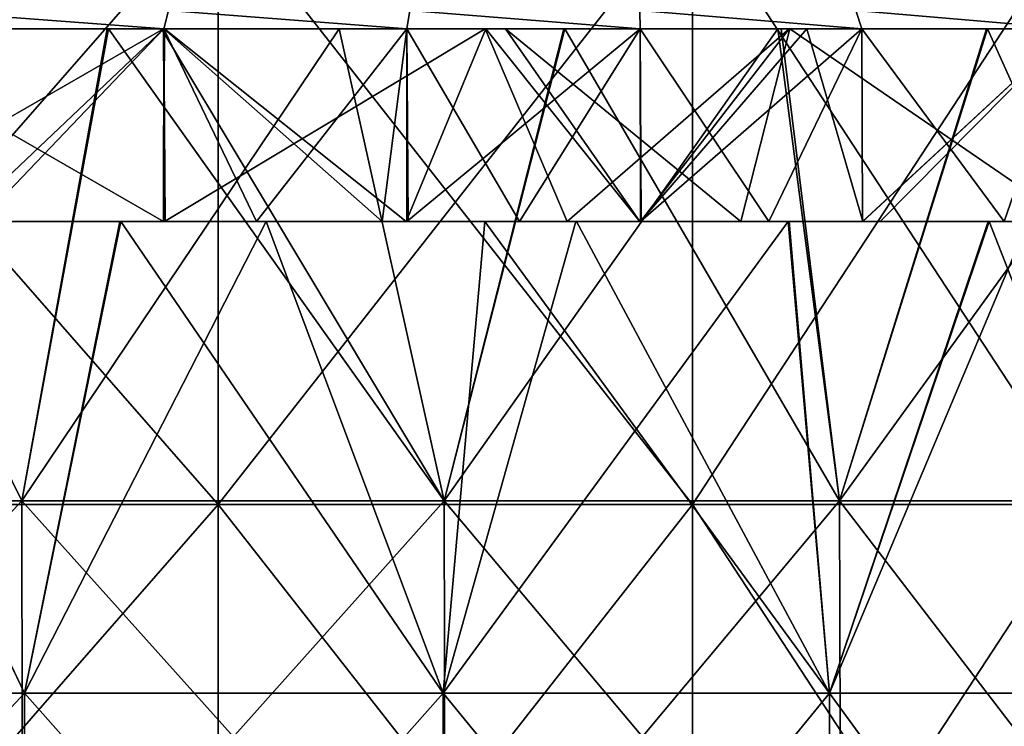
# Model space of a CAD drawing. Extents: x -65 to 803, y -691 to 80.
# Tile 148 of 256: x 14 to 29, y 52 to 63. Entities that reach past the tile are written whole.
import ezdxf

# ---------------------------------------------------------------- set-up
doc = ezdxf.new("R2010")
doc.units = 0
doc.header["$LTSCALE"] = 101.851852
for name, color, linetype in [('403', 7, 'CONTINUOUS'), ('404', 7, 'CONTINUOUS'), ('406', 7, 'CONTINUOUS'), ('407', 7, 'CONTINUOUS'), ('594', 7, 'CONTINUOUS'), ('598', 7, 'CONTINUOUS'), ('608', 7, 'CONTINUOUS'), ('609', 7, 'CONTINUOUS'), ('610', 7, 'CONTINUOUS'), ('611', 7, 'CONTINUOUS'), ('612', 7, 'CONTINUOUS')]:
    doc.layers.add(name, color=color, linetype=linetype)

msp = doc.modelspace()

# ---------------------------------------------------------------- linework, layer by layer
at = {"layer": '403', "color": 7, "linetype": 'CONTINUOUS'}
for points in [[(10.379, 60, 43.787), (10.856, 60, 45.729), (15.391, 60, 42.286), (10.379, 60, 43.787)], [(15.408, 60, -42.28), (10.836, 60, -45.734), (10.398, 60, -43.782), (15.408, 60, -42.28)], [(16.071, 60, -44.167), (10.836, 60, -45.734), (15.408, 60, -42.28), (16.071, 60, -44.167)], [(10.856, 60, 45.729), (16.088, 60, 44.161), (15.391, 60, 42.286), (10.856, 60, 45.729)], [(16.088, 60, 44.161), (17.67, 60, 41.386), (15.391, 60, 42.286), (16.088, 60, 44.161)], [(21.082, 60, -39.756), (16.071, 60, -44.167), (15.408, 60, -42.28), (21.082, 60, -39.756)], [(19.852, 60, -42.602), (16.071, 60, -44.167), (21.082, 60, -39.756), (19.852, 60, -42.602)], [(22.365, 60, 41.337), (17.67, 60, 41.386), (16.088, 60, 44.161), (22.365, 60, 41.337)], [(17.67, 60, 41.386), (22.365, 60, 41.337), (22.496, 60, 38.973), (17.67, 60, 41.386)], [(23.494, 60, -40.707), (19.852, 60, -42.602), (21.082, 60, -39.756), (23.494, 60, -40.707)], [(25.068, 60, -39.757), (23.494, 60, -40.707), (21.082, 60, -39.756), (25.068, 60, -39.757)], [(25.068, 60, -39.757), (21.082, 60, -39.756), (22.51, 60, -38.965), (25.068, 60, -39.757)], [(22.365, 60, 41.337), (23.508, 60, 40.699), (22.496, 60, 38.973), (22.365, 60, 41.337)], [(22.496, 60, 38.973), (23.508, 60, 40.699), (25.81, 60, 36.862), (22.496, 60, 38.973)], [(25.823, 60, -36.853), (25.068, 60, -39.757), (22.51, 60, -38.965), (25.823, 60, -36.853)], [(23.508, 60, 40.699), (26.97, 60, 38.492), (25.81, 60, 36.862), (23.508, 60, 40.699)], [(30.213, 60, -36.002), (25.068, 60, -39.757), (28.939, 60, -34.46), (30.213, 60, -36.002)], [(28.939, 60, -34.46), (25.068, 60, -39.757), (25.823, 60, -36.853), (28.939, 60, -34.46)], [(25.81, 60, 36.862), (26.97, 60, 38.492), (28.927, 60, 34.47), (25.81, 60, 36.862)], [(26.97, 60, 38.492), (30.225, 60, 35.992), (28.927, 60, 34.47), (26.97, 60, 38.492)], [(30.225, 60, 35.992), (29.548, 60, 33.94), (28.927, 60, 34.47), (30.225, 60, 35.992)], [(31.221, 60, -32.408), (30.213, 60, -36.002), (28.939, 60, -34.46), (31.221, 60, -32.408)]]:
    msp.add_3dface(points, dxfattribs=at)
at = {"layer": '404', "color": 7, "linetype": 'CONTINUOUS'}
for points in [[(10.836, 60, -45.734), (16.071, 60, -44.167), (10.856, 63, -45.729), (10.836, 60, -45.734)], [(16.071, 63, 44.167), (10.856, 60, 45.729), (10.836, 63, 45.734), (16.071, 63, 44.167)], [(10.856, 63, -45.729), (16.071, 60, -44.167), (16.088, 63, -44.161), (10.856, 63, -45.729)], [(16.088, 60, 44.161), (10.856, 60, 45.729), (16.071, 63, 44.167), (16.088, 60, 44.161)], [(16.071, 60, -44.167), (19.852, 60, -42.602), (16.088, 63, -44.161), (16.071, 60, -44.167)], [(21.083, 63, 42.006), (16.088, 60, 44.161), (16.071, 63, 44.167), (21.083, 63, 42.006)], [(16.088, 63, -44.161), (19.852, 60, -42.602), (21.097, 63, -41.999), (16.088, 63, -44.161)], [(22.365, 60, 41.337), (16.088, 60, 44.161), (21.083, 63, 42.006), (22.365, 60, 41.337)], [(19.852, 60, -42.602), (23.494, 60, -40.707), (21.097, 63, -41.999), (19.852, 60, -42.602)], [(25.823, 63, 39.271), (22.365, 60, 41.337), (21.083, 63, 42.006), (25.823, 63, 39.271)], [(21.097, 63, -41.999), (23.494, 60, -40.707), (21.402, 63, -41.844), (21.097, 63, -41.999)], [(23.494, 60, -40.707), (25.068, 60, -39.757), (21.402, 63, -41.844), (23.494, 60, -40.707)], [(21.402, 63, -41.844), (25.068, 60, -39.757), (25.836, 63, -39.262), (21.402, 63, -41.844)], [(23.508, 60, 40.699), (22.365, 60, 41.337), (25.823, 63, 39.271), (23.508, 60, 40.699)], [(26.97, 60, 38.492), (23.508, 60, 40.699), (26.096, 63, 39.089), (26.97, 60, 38.492)], [(26.096, 63, 39.089), (23.508, 60, 40.699), (25.823, 63, 39.271), (26.096, 63, 39.089)], [(25.068, 60, -39.757), (30.213, 60, -36.002), (25.836, 63, -39.262), (25.068, 60, -39.757)], [(25.836, 63, -39.262), (30.213, 60, -36.002), (30.225, 63, -35.992), (25.836, 63, -39.262)], [(30.213, 63, 36.002), (26.97, 60, 38.492), (26.096, 63, 39.089), (30.213, 63, 36.002)], [(30.225, 60, 35.992), (26.97, 60, 38.492), (30.213, 63, 36.002), (30.225, 60, 35.992)]]:
    msp.add_3dface(points, dxfattribs=at)
at = {"layer": '406', "color": 7, "linetype": 'CONTINUOUS'}
for points in [[(10.222, 63, -48.101), (10.856, 63, -45.729), (15.194, 63, -46.769), (10.222, 63, -48.101)], [(15.212, 63, 46.763), (11.452, 63, 46.43), (10.242, 63, 48.097), (15.212, 63, 46.763)], [(16.071, 63, 44.167), (10.836, 63, 45.734), (16.038, 63, 46.486), (16.071, 63, 44.167)], [(16.038, 63, 46.486), (10.836, 63, 45.734), (11.452, 63, 46.43), (16.038, 63, 46.486)], [(10.856, 63, -45.729), (16.088, 63, -44.161), (15.194, 63, -46.769), (10.856, 63, -45.729)], [(16.038, 63, 46.486), (11.452, 63, 46.43), (15.212, 63, 46.763), (16.038, 63, 46.486)], [(15.194, 63, -46.769), (16.088, 63, -44.161), (18.809, 63, -45.436), (15.194, 63, -46.769)], [(22.327, 63, 43.814), (16.071, 63, 44.167), (16.038, 63, 46.486), (22.327, 63, 43.814)], [(21.083, 63, 42.006), (16.071, 63, 44.167), (22.327, 63, 43.814), (21.083, 63, 42.006)], [(16.088, 63, -44.161), (21.097, 63, -41.999), (18.809, 63, -45.436), (16.088, 63, -44.161)], [(21.097, 63, -41.999), (21.402, 63, -41.844), (18.809, 63, -45.436), (21.097, 63, -41.999)], [(18.809, 63, -45.436), (21.402, 63, -41.844), (22.312, 63, -43.822), (18.809, 63, -45.436)], [(25.823, 63, 39.271), (21.083, 63, 42.006), (25.7, 63, 41.925), (25.823, 63, 39.271)], [(25.7, 63, 41.925), (21.083, 63, 42.006), (22.327, 63, 43.814), (25.7, 63, 41.925)], [(21.402, 63, -41.844), (25.836, 63, -39.262), (25.647, 63, -41.958), (21.402, 63, -41.844)], [(22.312, 63, -43.822), (21.402, 63, -41.844), (25.647, 63, -41.958), (22.312, 63, -43.822)], [(25.647, 63, -41.958), (25.836, 63, -39.262), (28.901, 63, -39.786), (25.647, 63, -41.958)], [(28.915, 63, 39.776), (25.823, 63, 39.271), (25.7, 63, 41.925), (28.915, 63, 39.776)], [(26.096, 63, 39.089), (25.823, 63, 39.271), (28.915, 63, 39.776), (26.096, 63, 39.089)], [(25.836, 63, -39.262), (30.225, 63, -35.992), (28.901, 63, -39.786), (25.836, 63, -39.262)], [(30.213, 63, 36.002), (26.096, 63, 39.089), (29.782, 63, 39.131), (30.213, 63, 36.002)], [(29.782, 63, 39.131), (26.096, 63, 39.089), (28.915, 63, 39.776), (29.782, 63, 39.131)], [(30.225, 63, -35.992), (31.89, 63, -34.526), (28.901, 63, -39.786), (30.225, 63, -35.992)], [(28.901, 63, -39.786), (31.89, 63, -34.526), (31.937, 63, -37.393), (28.901, 63, -39.786)]]:
    msp.add_3dface(points, dxfattribs=at)
at = {"layer": '407', "color": 7, "linetype": 'CONTINUOUS'}
for points in [[(7.004, 55.653, -48.713), (10.222, 63, -48.101), (13.865, 55.653, -47.22), (7.004, 55.653, -48.713)], [(13.865, 55.653, 47.22), (10.242, 63, 48.097), (7.004, 55.653, 48.713), (13.865, 55.653, 47.22)], [(10.222, 63, -48.101), (15.194, 63, -46.769), (13.865, 55.653, -47.22), (10.222, 63, -48.101)], [(15.212, 63, 46.763), (10.242, 63, 48.097), (13.865, 55.653, 47.22), (15.212, 63, 46.763)], [(15.194, 63, -46.769), (18.809, 63, -45.436), (13.865, 55.653, -47.22), (15.194, 63, -46.769)], [(13.865, 55.653, -47.22), (18.809, 63, -45.436), (20.444, 55.653, -44.766), (13.865, 55.653, -47.22)], [(20.444, 55.653, 44.766), (15.212, 63, 46.763), (13.865, 55.653, 47.22), (20.444, 55.653, 44.766)], [(16.038, 63, 46.486), (15.212, 63, 46.763), (20.444, 55.653, 44.766), (16.038, 63, 46.486)], [(22.327, 63, 43.814), (16.038, 63, 46.486), (20.444, 55.653, 44.766), (22.327, 63, 43.814)], [(18.809, 63, -45.436), (22.312, 63, -43.822), (20.444, 55.653, -44.766), (18.809, 63, -45.436)], [(22.312, 63, -43.822), (25.647, 63, -41.958), (20.444, 55.653, -44.766), (22.312, 63, -43.822)], [(20.444, 55.653, -44.766), (25.647, 63, -41.958), (26.607, 55.653, -41.401), (20.444, 55.653, -44.766)], [(26.607, 55.653, 41.401), (22.327, 63, 43.814), (20.444, 55.653, 44.766), (26.607, 55.653, 41.401)], [(25.7, 63, 41.925), (22.327, 63, 43.814), (26.607, 55.653, 41.401), (25.7, 63, 41.925)], [(25.647, 63, -41.958), (28.901, 63, -39.786), (26.607, 55.653, -41.401), (25.647, 63, -41.958)], [(28.915, 63, 39.776), (25.7, 63, 41.925), (26.607, 55.653, 41.401), (28.915, 63, 39.776)], [(28.901, 63, -39.786), (31.937, 63, -37.393), (26.607, 55.653, -41.401), (28.901, 63, -39.786)], [(26.607, 55.653, -41.401), (31.937, 63, -37.393), (32.228, 55.653, -37.193), (26.607, 55.653, -41.401)], [(32.228, 55.653, 37.193), (28.915, 63, 39.776), (26.607, 55.653, 41.401), (32.228, 55.653, 37.193)], [(29.782, 63, 39.131), (28.915, 63, 39.776), (32.228, 55.653, 37.193), (29.782, 63, 39.131)], [(7.004, 55.653, -48.713), (13.865, 55.653, -47.22), (7.009, 48.298, -48.751), (7.004, 55.653, -48.713)], [(13.865, 55.653, 47.22), (7.004, 55.653, 48.713), (13.876, 48.298, 47.257), (13.865, 55.653, 47.22)], [(13.876, 48.298, 47.257), (7.004, 55.653, 48.713), (7.009, 48.298, 48.751), (13.876, 48.298, 47.257)], [(7.009, 48.298, -48.751), (13.865, 55.653, -47.22), (13.876, 48.298, -47.257), (7.009, 48.298, -48.751)], [(13.865, 55.653, -47.22), (20.444, 55.653, -44.766), (13.876, 48.298, -47.257), (13.865, 55.653, -47.22)], [(20.444, 55.653, 44.766), (13.865, 55.653, 47.22), (20.46, 48.298, 44.802), (20.444, 55.653, 44.766)], [(20.46, 48.298, 44.802), (13.865, 55.653, 47.22), (13.876, 48.298, 47.257), (20.46, 48.298, 44.802)], [(13.876, 48.298, -47.257), (20.444, 55.653, -44.766), (20.46, 48.298, -44.802), (13.876, 48.298, -47.257)], [(20.444, 55.653, -44.766), (26.607, 55.653, -41.401), (20.46, 48.298, -44.802), (20.444, 55.653, -44.766)], [(26.607, 55.653, 41.401), (20.444, 55.653, 44.766), (26.628, 48.298, 41.434), (26.607, 55.653, 41.401)], [(26.628, 48.298, 41.434), (20.444, 55.653, 44.766), (20.46, 48.298, 44.802), (26.628, 48.298, 41.434)], [(20.46, 48.298, -44.802), (26.607, 55.653, -41.401), (26.628, 48.298, -41.434), (20.46, 48.298, -44.802)], [(26.607, 55.653, -41.401), (32.228, 55.653, -37.193), (26.628, 48.298, -41.434), (26.607, 55.653, -41.401)], [(32.228, 55.653, 37.193), (26.607, 55.653, 41.401), (32.253, 48.298, 37.222), (32.228, 55.653, 37.193)], [(32.253, 48.298, 37.222), (26.607, 55.653, 41.401), (26.628, 48.298, 41.434), (32.253, 48.298, 37.222)], [(26.628, 48.298, -41.434), (32.228, 55.653, -37.193), (32.253, 48.298, -37.222), (26.628, 48.298, -41.434)]]:
    msp.add_3dface(points, dxfattribs=at)
at = {"layer": '594', "color": 7, "linetype": 'CONTINUOUS'}
for points in [[(13.906, 52.653, -42.798), (10.398, 60, -43.782), (7.04, 52.653, -44.446), (13.906, 52.653, -42.798)], [(7.04, 52.653, 44.446), (10.379, 60, 43.787), (13.906, 52.653, 42.798), (7.04, 52.653, 44.446)], [(10.379, 60, 43.787), (15.391, 60, 42.286), (13.906, 52.653, 42.798), (10.379, 60, 43.787)], [(15.408, 60, -42.28), (10.398, 60, -43.782), (13.906, 52.653, -42.798), (15.408, 60, -42.28)], [(20.43, 52.653, -40.095), (15.408, 60, -42.28), (13.906, 52.653, -42.798), (20.43, 52.653, -40.095)], [(15.391, 60, 42.286), (17.67, 60, 41.386), (13.906, 52.653, 42.798), (15.391, 60, 42.286)], [(13.906, 52.653, 42.798), (17.67, 60, 41.386), (20.43, 52.653, 40.095), (13.906, 52.653, 42.798)], [(21.082, 60, -39.756), (15.408, 60, -42.28), (20.43, 52.653, -40.095), (21.082, 60, -39.756)], [(17.67, 60, 41.386), (22.496, 60, 38.973), (20.43, 52.653, 40.095), (17.67, 60, 41.386)], [(26.45, 52.653, -36.406), (21.082, 60, -39.756), (20.43, 52.653, -40.095), (26.45, 52.653, -36.406)], [(22.496, 60, 38.973), (25.81, 60, 36.862), (20.43, 52.653, 40.095), (22.496, 60, 38.973)], [(20.43, 52.653, 40.095), (25.81, 60, 36.862), (26.45, 52.653, 36.406), (20.43, 52.653, 40.095)], [(22.51, 60, -38.965), (21.082, 60, -39.756), (26.45, 52.653, -36.406), (22.51, 60, -38.965)], [(25.823, 60, -36.853), (22.51, 60, -38.965), (26.45, 52.653, -36.406), (25.823, 60, -36.853)], [(25.81, 60, 36.862), (28.927, 60, 34.47), (26.45, 52.653, 36.406), (25.81, 60, 36.862)], [(28.939, 60, -34.46), (25.823, 60, -36.853), (26.45, 52.653, -36.406), (28.939, 60, -34.46)], [(31.82, 52.653, -31.82), (28.939, 60, -34.46), (26.45, 52.653, -36.406), (31.82, 52.653, -31.82)], [(28.927, 60, 34.47), (29.548, 60, 33.94), (26.45, 52.653, 36.406), (28.927, 60, 34.47)], [(26.45, 52.653, 36.406), (29.548, 60, 33.94), (31.82, 52.653, 31.82), (26.45, 52.653, 36.406)], [(31.221, 60, -32.408), (28.939, 60, -34.46), (31.82, 52.653, -31.82), (31.221, 60, -32.408)], [(7.04, 52.653, 44.446), (13.906, 52.653, 42.798), (7.04, 45.298, 44.446), (7.04, 52.653, 44.446)], [(7.04, 45.298, 44.446), (13.906, 52.653, 42.798), (13.906, 45.298, 42.798), (7.04, 45.298, 44.446)], [(13.906, 52.653, -42.798), (7.04, 52.653, -44.446), (13.906, 45.298, -42.798), (13.906, 52.653, -42.798)], [(13.906, 45.298, -42.798), (7.04, 52.653, -44.446), (7.04, 45.298, -44.446), (13.906, 45.298, -42.798)], [(13.906, 52.653, 42.798), (20.43, 52.653, 40.095), (13.906, 45.298, 42.798), (13.906, 52.653, 42.798)], [(13.906, 45.298, 42.798), (20.43, 52.653, 40.095), (20.43, 45.298, 40.095), (13.906, 45.298, 42.798)], [(20.43, 52.653, -40.095), (13.906, 52.653, -42.798), (20.43, 45.298, -40.095), (20.43, 52.653, -40.095)], [(20.43, 45.298, -40.095), (13.906, 52.653, -42.798), (13.906, 45.298, -42.798), (20.43, 45.298, -40.095)], [(20.43, 52.653, 40.095), (26.45, 52.653, 36.406), (20.43, 45.298, 40.095), (20.43, 52.653, 40.095)], [(20.43, 45.298, 40.095), (26.45, 52.653, 36.406), (26.45, 45.298, 36.406), (20.43, 45.298, 40.095)], [(26.45, 52.653, -36.406), (20.43, 52.653, -40.095), (26.45, 45.298, -36.406), (26.45, 52.653, -36.406)], [(26.45, 45.298, -36.406), (20.43, 52.653, -40.095), (20.43, 45.298, -40.095), (26.45, 45.298, -36.406)], [(26.45, 52.653, 36.406), (31.82, 52.653, 31.82), (26.45, 45.298, 36.406), (26.45, 52.653, 36.406)], [(26.45, 45.298, 36.406), (31.82, 52.653, 31.82), (31.82, 45.298, 31.82), (26.45, 45.298, 36.406)], [(31.82, 52.653, -31.82), (26.45, 52.653, -36.406), (31.82, 45.298, -31.82), (31.82, 52.653, -31.82)], [(31.82, 45.298, -31.82), (26.45, 52.653, -36.406), (26.45, 45.298, -36.406), (31.82, 45.298, -31.82)]]:
    msp.add_3dface(points, dxfattribs=at)
at = {"layer": '598', "linetype": 'CONTINUOUS'}
for points in [[(8.678, 55.593, 38.022), (16.921, 55.593, 35.138), (8.678, 65.017, 38.022), (8.678, 55.593, 38.022)], [(8.678, 65.017, 38.022), (16.921, 55.593, 35.138), (16.921, 65.017, 35.138), (8.678, 65.017, 38.022)], [(16.921, 55.593, -35.138), (8.678, 55.593, -38.022), (16.921, 65.017, -35.138), (16.921, 55.593, -35.138)], [(16.921, 65.017, -35.138), (8.678, 55.593, -38.022), (8.678, 65.017, -38.022), (16.921, 65.017, -35.138)], [(16.921, 55.593, 35.138), (24.316, 55.593, 30.491), (16.921, 65.017, 35.138), (16.921, 55.593, 35.138)], [(16.921, 65.017, 35.138), (24.316, 55.593, 30.491), (24.316, 65.017, 30.491), (16.921, 65.017, 35.138)], [(24.316, 55.593, -30.491), (16.921, 55.593, -35.138), (24.316, 65.017, -30.491), (24.316, 55.593, -30.491)], [(24.316, 65.017, -30.491), (16.921, 55.593, -35.138), (16.921, 65.017, -35.138), (24.316, 65.017, -30.491)], [(24.316, 55.593, 30.491), (30.491, 55.593, 24.316), (24.316, 65.017, 30.491), (24.316, 55.593, 30.491)], [(24.316, 65.017, 30.491), (30.491, 55.593, 24.316), (30.491, 65.017, 24.316), (24.316, 65.017, 30.491)], [(30.491, 55.593, -24.316), (24.316, 55.593, -30.491), (30.491, 65.017, -24.316), (30.491, 55.593, -24.316)], [(30.491, 65.017, -24.316), (24.316, 55.593, -30.491), (24.316, 65.017, -30.491), (30.491, 65.017, -24.316)], [(8.678, 46.169, 38.022), (16.921, 46.169, 35.138), (8.678, 55.593, 38.022), (8.678, 46.169, 38.022)], [(8.678, 55.593, 38.022), (16.921, 46.169, 35.138), (16.921, 55.593, 35.138), (8.678, 55.593, 38.022)], [(16.921, 46.169, -35.138), (8.678, 46.169, -38.022), (16.921, 55.593, -35.138), (16.921, 46.169, -35.138)], [(16.921, 55.593, -35.138), (8.678, 46.169, -38.022), (8.678, 55.593, -38.022), (16.921, 55.593, -35.138)], [(16.921, 46.169, 35.138), (24.316, 46.169, 30.491), (16.921, 55.593, 35.138), (16.921, 46.169, 35.138)], [(16.921, 55.593, 35.138), (24.316, 46.169, 30.491), (24.316, 55.593, 30.491), (16.921, 55.593, 35.138)], [(24.316, 46.169, -30.491), (16.921, 46.169, -35.138), (24.316, 55.593, -30.491), (24.316, 46.169, -30.491)], [(24.316, 55.593, -30.491), (16.921, 46.169, -35.138), (16.921, 55.593, -35.138), (24.316, 55.593, -30.491)], [(24.316, 46.169, 30.491), (30.491, 46.169, 24.316), (24.316, 55.593, 30.491), (24.316, 46.169, 30.491)], [(24.316, 55.593, 30.491), (30.491, 46.169, 24.316), (30.491, 55.593, 24.316), (24.316, 55.593, 30.491)], [(30.491, 46.169, -24.316), (24.316, 46.169, -30.491), (30.491, 55.593, -24.316), (30.491, 46.169, -24.316)], [(30.491, 55.593, -24.316), (24.316, 46.169, -30.491), (24.316, 55.593, -30.491), (30.491, 55.593, -24.316)]]:
    msp.add_3dface(points, dxfattribs=at)
at = {"layer": '608', "color": 7, "linetype": 'CONTINUOUS'}
for points in [[(16.075, 63, 44.166), (12.243, 63.288, 41.696), (12.164, 63, 45.399), (16.075, 63, 44.166)], [(16.151, 63.288, 40.343), (12.243, 63.288, 41.696), (16.075, 63, 44.166), (16.151, 63.288, 40.343)], [(19.863, 63, 42.596), (16.151, 63.288, 40.343), (16.075, 63, 44.166), (19.863, 63, 42.596)], [(19.913, 63.288, 38.625), (16.151, 63.288, 40.343), (19.863, 63, 42.596), (19.913, 63.288, 38.625)], [(23.5, 63, 40.703), (19.913, 63.288, 38.625), (19.863, 63, 42.596), (23.5, 63, 40.703)], [(23.494, 63.288, 36.558), (19.913, 63.288, 38.625), (23.5, 63, 40.703), (23.494, 63.288, 36.558)], [(26.863, 63.288, 34.159), (23.494, 63.288, 36.558), (26.958, 63, 38.5), (26.863, 63.288, 34.159)], [(26.958, 63, 38.5), (23.494, 63.288, 36.558), (23.5, 63, 40.703), (26.958, 63, 38.5)], [(29.988, 63.288, 31.451), (26.863, 63.288, 34.159), (30.211, 63, 36.004), (29.988, 63.288, 31.451)], [(30.211, 63, 36.004), (26.863, 63.288, 34.159), (26.958, 63, 38.5), (30.211, 63, 36.004)]]:
    msp.add_3dface(points, dxfattribs=at)
at = {"layer": '609', "color": 7, "linetype": 'CONTINUOUS'}
for points in [[(12.164, 63, -45.399), (12.243, 63.288, -41.696), (16.075, 63, -44.166), (12.164, 63, -45.399)], [(12.243, 63.288, -41.696), (16.151, 63.288, -40.343), (16.075, 63, -44.166), (12.243, 63.288, -41.696)], [(16.075, 63, -44.166), (16.151, 63.288, -40.343), (19.863, 63, -42.596), (16.075, 63, -44.166)], [(16.151, 63.288, -40.343), (19.913, 63.288, -38.625), (19.863, 63, -42.596), (16.151, 63.288, -40.343)], [(19.863, 63, -42.596), (19.913, 63.288, -38.625), (23.5, 63, -40.703), (19.863, 63, -42.596)], [(19.913, 63.288, -38.625), (23.494, 63.288, -36.558), (23.5, 63, -40.703), (19.913, 63.288, -38.625)], [(23.494, 63.288, -36.558), (26.863, 63.288, -34.159), (26.958, 63, -38.5), (23.494, 63.288, -36.558)], [(23.5, 63, -40.703), (23.494, 63.288, -36.558), (26.958, 63, -38.5), (23.5, 63, -40.703)], [(26.863, 63.288, -34.159), (29.988, 63.288, -31.451), (30.211, 63, -36.004), (26.863, 63.288, -34.159)], [(26.958, 63, -38.5), (26.863, 63.288, -34.159), (30.211, 63, -36.004), (26.958, 63, -38.5)]]:
    msp.add_3dface(points, dxfattribs=at)
at = {"layer": '610', "color": 7, "linetype": 'CONTINUOUS'}
for points in [[(12.164, 63, -45.399), (16.075, 63, -44.166), (12.909, 60, -45.192), (12.164, 63, -45.399)], [(12.909, 60, -45.192), (16.075, 63, -44.166), (16.07, 60, -44.167), (12.909, 60, -45.192)], [(16.07, 60, -44.167), (16.075, 63, -44.166), (19.477, 60, -42.774), (16.07, 60, -44.167)], [(16.075, 63, -44.166), (19.863, 63, -42.596), (19.477, 60, -42.774), (16.075, 63, -44.166)], [(19.477, 60, -42.774), (19.863, 63, -42.596), (19.865, 60, -42.595), (19.477, 60, -42.774)], [(19.863, 63, -42.596), (23.5, 63, -40.703), (19.865, 60, -42.595), (19.863, 63, -42.596)], [(19.865, 60, -42.595), (23.5, 63, -40.703), (23.507, 60, -40.699), (19.865, 60, -42.595)], [(23.5, 63, -40.703), (26.958, 63, -38.5), (23.507, 60, -40.699), (23.5, 63, -40.703)], [(23.507, 60, -40.699), (26.958, 63, -38.5), (26.964, 60, -38.496), (23.507, 60, -40.699)], [(26.958, 63, -38.5), (30.211, 63, -36.004), (26.964, 60, -38.496), (26.958, 63, -38.5)], [(26.964, 60, -38.496), (30.211, 63, -36.004), (27.239, 60, -38.302), (26.964, 60, -38.496)], [(27.239, 60, -38.302), (30.211, 63, -36.004), (30.21, 60, -36.005), (27.239, 60, -38.302)]]:
    msp.add_3dface(points, dxfattribs=at)
at = {"layer": '611', "color": 7, "linetype": 'CONTINUOUS'}
for points in [[(16.075, 63, 44.166), (12.164, 63, 45.399), (13.204, 60, 45.107), (16.075, 63, 44.166)], [(16.096, 60, 44.158), (16.075, 63, 44.166), (13.204, 60, 45.107), (16.096, 60, 44.158)], [(19.863, 63, 42.596), (16.075, 63, 44.166), (17.522, 60, 43.612), (19.863, 63, 42.596)], [(17.522, 60, 43.612), (16.075, 63, 44.166), (16.096, 60, 44.158), (17.522, 60, 43.612)], [(19.883, 60, 42.587), (19.863, 63, 42.596), (17.522, 60, 43.612), (19.883, 60, 42.587)], [(23.5, 63, 40.703), (19.863, 63, 42.596), (21.621, 60, 41.732), (23.5, 63, 40.703)], [(21.621, 60, 41.732), (19.863, 63, 42.596), (19.883, 60, 42.587), (21.621, 60, 41.732)], [(23.515, 60, 40.694), (23.5, 63, 40.703), (21.621, 60, 41.732), (23.515, 60, 40.694)], [(26.958, 63, 38.5), (23.5, 63, 40.703), (25.507, 60, 39.476), (26.958, 63, 38.5)], [(25.507, 60, 39.476), (23.5, 63, 40.703), (23.515, 60, 40.694), (25.507, 60, 39.476)], [(26.966, 60, 38.494), (26.958, 63, 38.5), (25.507, 60, 39.476), (26.966, 60, 38.494)], [(30.211, 63, 36.004), (26.958, 63, 38.5), (29.175, 60, 36.848), (30.211, 63, 36.004)], [(29.175, 60, 36.848), (26.958, 63, 38.5), (26.966, 60, 38.494), (29.175, 60, 36.848)], [(30.214, 60, 36.001), (30.211, 63, 36.004), (29.175, 60, 36.848), (30.214, 60, 36.001)]]:
    msp.add_3dface(points, dxfattribs=at)
at = {"layer": '612', "color": 7, "linetype": 'CONTINUOUS'}
for points in [[(12.083, 60, 16.232), (14.317, 60, 20.1), (8.2, 60, 18.479), (12.083, 60, 16.232)], [(8.2, 60, 18.479), (14.317, 60, 20.1), (10.433, 60, 22.347), (8.2, 60, 18.479)], [(12.909, 60, -45.192), (15.078, 60, -41.394), (9.144, 60, -42.699), (12.909, 60, -45.192)], [(9.144, 60, -42.699), (15.078, 60, -41.394), (11.304, 60, -38.957), (9.144, 60, -42.699)], [(13.061, 60, -0.021), (15.232, 60, 3.739), (9.238, 60, 2.33), (13.061, 60, -0.021)], [(9.238, 60, 2.33), (15.232, 60, 3.739), (11.45, 60, 6.162), (9.238, 60, 2.33)], [(12.001, 60, -19.804), (14.231, 60, -15.941), (9.265, 60, -15.569), (12.001, 60, -19.804)], [(9.265, 60, -15.569), (14.231, 60, -15.941), (11.478, 60, -11.736), (9.265, 60, -15.569)], [(12.598, 60, -27.743), (14.814, 60, -23.905), (9.771, 60, -23.667), (12.598, 60, -27.743)], [(9.771, 60, -23.667), (14.814, 60, -23.905), (12.001, 60, -19.804), (9.771, 60, -23.667)], [(13.663, 60, 9.994), (15.875, 60, 13.826), (9.85, 60, 12.364), (13.663, 60, 9.994)], [(9.85, 60, 12.364), (15.875, 60, 13.826), (12.083, 60, 16.232), (9.85, 60, 12.364)], [(13.465, 60, -35.215), (15.625, 60, -31.473), (10.382, 60, -31.581), (13.465, 60, -35.215)], [(10.382, 60, -31.581), (15.625, 60, -31.473), (12.598, 60, -27.743), (10.382, 60, -31.581)], [(14.317, 60, 20.1), (16.55, 60, 23.968), (10.433, 60, 22.347), (14.317, 60, 20.1)], [(10.433, 60, 22.347), (16.55, 60, 23.968), (12.667, 60, 26.216), (10.433, 60, 22.347)], [(12.667, 60, 26.216), (14.901, 60, 30.085), (10.866, 60, 32.07), (12.667, 60, 26.216)], [(10.866, 60, 32.07), (14.901, 60, 30.085), (13.08, 60, 35.904), (10.866, 60, 32.07)], [(13.69, 60, -7.904), (15.903, 60, -4.072), (10.89, 60, -3.781), (13.69, 60, -7.904)], [(10.89, 60, -3.781), (15.903, 60, -4.072), (13.061, 60, -0.021), (10.89, 60, -3.781)], [(15.293, 60, 39.738), (13.204, 60, 45.107), (11.02, 60, 41.311), (15.293, 60, 39.738)], [(13.08, 60, 35.904), (15.293, 60, 39.738), (11.02, 60, 41.311), (13.08, 60, 35.904)], [(15.078, 60, -41.394), (17.256, 60, -37.622), (11.304, 60, -38.957), (15.078, 60, -41.394)], [(11.304, 60, -38.957), (17.256, 60, -37.622), (13.465, 60, -35.215), (11.304, 60, -38.957)], [(15.232, 60, 3.739), (17.402, 60, 7.498), (11.45, 60, 6.162), (15.232, 60, 3.739)], [(11.45, 60, 6.162), (17.402, 60, 7.498), (13.663, 60, 9.994), (11.45, 60, 6.162)], [(14.231, 60, -15.941), (16.461, 60, -12.079), (11.478, 60, -11.736), (14.231, 60, -15.941)], [(11.478, 60, -11.736), (16.461, 60, -12.079), (13.69, 60, -7.904), (11.478, 60, -11.736)], [(14.814, 60, -23.905), (17.03, 60, -20.067), (12.001, 60, -19.804), (14.814, 60, -23.905)], [(12.001, 60, -19.804), (17.03, 60, -20.067), (14.231, 60, -15.941), (12.001, 60, -19.804)], [(15.875, 60, 13.826), (18.088, 60, 17.658), (12.083, 60, 16.232), (15.875, 60, 13.826)], [(12.083, 60, 16.232), (18.088, 60, 17.658), (14.317, 60, 20.1), (12.083, 60, 16.232)], [(15.625, 60, -31.473), (17.786, 60, -27.731), (12.598, 60, -27.743), (15.625, 60, -31.473)], [(12.598, 60, -27.743), (17.786, 60, -27.731), (14.814, 60, -23.905), (12.598, 60, -27.743)], [(16.55, 60, 23.968), (18.783, 60, 27.836), (12.667, 60, 26.216), (16.55, 60, 23.968)], [(12.667, 60, 26.216), (18.783, 60, 27.836), (14.901, 60, 30.085), (12.667, 60, 26.216)], [(12.909, 60, -45.192), (16.07, 60, -44.167), (15.078, 60, -41.394), (12.909, 60, -45.192)], [(15.903, 60, -4.072), (18.115, 60, -0.24), (13.061, 60, -0.021), (15.903, 60, -4.072)], [(13.061, 60, -0.021), (18.115, 60, -0.24), (15.232, 60, 3.739), (13.061, 60, -0.021)], [(14.901, 60, 30.085), (17.134, 60, 33.954), (13.08, 60, 35.904), (14.901, 60, 30.085)], [(13.08, 60, 35.904), (17.134, 60, 33.954), (15.293, 60, 39.738), (13.08, 60, 35.904)], [(17.522, 60, 43.612), (16.096, 60, 44.158), (13.204, 60, 45.107), (17.522, 60, 43.612)], [(17.522, 60, 43.612), (13.204, 60, 45.107), (15.293, 60, 39.738), (17.522, 60, 43.612)], [(17.256, 60, -37.622), (19.433, 60, -33.851), (13.465, 60, -35.215), (17.256, 60, -37.622)], [(13.465, 60, -35.215), (19.433, 60, -33.851), (15.625, 60, -31.473), (13.465, 60, -35.215)], [(17.402, 60, 7.498), (19.573, 60, 11.258), (13.663, 60, 9.994), (17.402, 60, 7.498)], [(13.663, 60, 9.994), (19.573, 60, 11.258), (15.875, 60, 13.826), (13.663, 60, 9.994)], [(16.461, 60, -12.079), (18.691, 60, -8.216), (13.69, 60, -7.904), (16.461, 60, -12.079)], [(13.69, 60, -7.904), (18.691, 60, -8.216), (15.903, 60, -4.072), (13.69, 60, -7.904)], [(17.03, 60, -20.067), (19.246, 60, -16.229), (14.231, 60, -15.941), (17.03, 60, -20.067)], [(14.231, 60, -15.941), (19.246, 60, -16.229), (16.461, 60, -12.079), (14.231, 60, -15.941)], [(18.088, 60, 17.658), (20.3, 60, 21.49), (14.317, 60, 20.1), (18.088, 60, 17.658)], [(14.317, 60, 20.1), (20.3, 60, 21.49), (16.55, 60, 23.968), (14.317, 60, 20.1)], [(17.786, 60, -27.731), (19.946, 60, -23.989), (14.814, 60, -23.905), (17.786, 60, -27.731)], [(14.814, 60, -23.905), (19.946, 60, -23.989), (17.03, 60, -20.067), (14.814, 60, -23.905)], [(18.783, 60, 27.836), (21.016, 60, 31.704), (14.901, 60, 30.085), (18.783, 60, 27.836)], [(14.901, 60, 30.085), (21.016, 60, 31.704), (17.134, 60, 33.954), (14.901, 60, 30.085)], [(16.07, 60, -44.167), (19.477, 60, -42.774), (15.078, 60, -41.394), (16.07, 60, -44.167)], [(15.078, 60, -41.394), (19.477, 60, -42.774), (17.256, 60, -37.622), (15.078, 60, -41.394)], [(18.115, 60, -0.24), (20.328, 60, 3.592), (15.232, 60, 3.739), (18.115, 60, -0.24)], [(15.232, 60, 3.739), (20.328, 60, 3.592), (17.402, 60, 7.498), (15.232, 60, 3.739)], [(19.368, 60, 37.823), (17.522, 60, 43.612), (15.293, 60, 39.738), (19.368, 60, 37.823)], [(17.134, 60, 33.954), (19.368, 60, 37.823), (15.293, 60, 39.738), (17.134, 60, 33.954)], [(19.433, 60, -33.851), (21.611, 60, -30.079), (15.625, 60, -31.473), (19.433, 60, -33.851)], [(15.625, 60, -31.473), (21.611, 60, -30.079), (17.786, 60, -27.731), (15.625, 60, -31.473)], [(19.573, 60, 11.258), (21.744, 60, 15.018), (15.875, 60, 13.826), (19.573, 60, 11.258)], [(15.875, 60, 13.826), (21.744, 60, 15.018), (18.088, 60, 17.658), (15.875, 60, 13.826)], [(18.691, 60, -8.216), (20.921, 60, -4.354), (15.903, 60, -4.072), (18.691, 60, -8.216)], [(15.903, 60, -4.072), (20.921, 60, -4.354), (18.115, 60, -0.24), (15.903, 60, -4.072)], [(19.246, 60, -16.229), (21.462, 60, -12.391), (16.461, 60, -12.079), (19.246, 60, -16.229)], [(16.461, 60, -12.079), (21.462, 60, -12.391), (18.691, 60, -8.216), (16.461, 60, -12.079)], [(20.3, 60, 21.49), (22.512, 60, 25.322), (16.55, 60, 23.968), (20.3, 60, 21.49)], [(16.55, 60, 23.968), (22.512, 60, 25.322), (18.783, 60, 27.836), (16.55, 60, 23.968)], [(19.946, 60, -23.989), (22.107, 60, -20.247), (17.03, 60, -20.067), (19.946, 60, -23.989)], [(17.03, 60, -20.067), (22.107, 60, -20.247), (19.246, 60, -16.229), (17.03, 60, -20.067)], [(21.016, 60, 31.704), (23.249, 60, 35.572), (17.134, 60, 33.954), (21.016, 60, 31.704)], [(17.134, 60, 33.954), (23.249, 60, 35.572), (19.368, 60, 37.823), (17.134, 60, 33.954)], [(19.477, 60, -42.774), (21.571, 60, -39.122), (17.256, 60, -37.622), (19.477, 60, -42.774)], [(17.256, 60, -37.622), (21.571, 60, -39.122), (19.433, 60, -33.851), (17.256, 60, -37.622)], [(20.328, 60, 3.592), (22.54, 60, 7.424), (17.402, 60, 7.498), (20.328, 60, 3.592)], [(17.402, 60, 7.498), (22.54, 60, 7.424), (19.573, 60, 11.258), (17.402, 60, 7.498)], [(21.621, 60, 41.732), (19.883, 60, 42.587), (17.522, 60, 43.612), (21.621, 60, 41.732)], [(21.621, 60, 41.732), (17.522, 60, 43.612), (19.368, 60, 37.823), (21.621, 60, 41.732)], [(21.611, 60, -30.079), (23.788, 60, -26.307), (17.786, 60, -27.731), (21.611, 60, -30.079)], [(17.786, 60, -27.731), (23.788, 60, -26.307), (19.946, 60, -23.989), (17.786, 60, -27.731)], [(21.744, 60, 15.018), (23.915, 60, 18.778), (18.088, 60, 17.658), (21.744, 60, 15.018)], [(18.088, 60, 17.658), (23.915, 60, 18.778), (20.3, 60, 21.49), (18.088, 60, 17.658)], [(20.921, 60, -4.354), (23.151, 60, -0.491), (18.115, 60, -0.24), (20.921, 60, -4.354)], [(18.115, 60, -0.24), (23.151, 60, -0.491), (20.328, 60, 3.592), (18.115, 60, -0.24)], [(21.462, 60, -12.391), (23.678, 60, -8.553), (18.691, 60, -8.216), (21.462, 60, -12.391)], [(18.691, 60, -8.216), (23.678, 60, -8.553), (20.921, 60, -4.354), (18.691, 60, -8.216)], [(22.512, 60, 25.322), (24.725, 60, 29.154), (18.783, 60, 27.836), (22.512, 60, 25.322)], [(18.783, 60, 27.836), (24.725, 60, 29.154), (21.016, 60, 31.704), (18.783, 60, 27.836)], [(22.107, 60, -20.247), (24.267, 60, -16.505), (19.246, 60, -16.229), (22.107, 60, -20.247)], [(19.246, 60, -16.229), (24.267, 60, -16.505), (21.462, 60, -12.391), (19.246, 60, -16.229)], [(25.507, 60, 39.476), (21.621, 60, 41.732), (19.368, 60, 37.823), (25.507, 60, 39.476)], [(23.249, 60, 35.572), (25.507, 60, 39.476), (19.368, 60, 37.823), (23.249, 60, 35.572)], [(21.571, 60, -39.122), (23.67, 60, -35.485), (19.433, 60, -33.851), (21.571, 60, -39.122)], [(19.433, 60, -33.851), (23.67, 60, -35.485), (21.611, 60, -30.079), (19.433, 60, -33.851)], [(19.477, 60, -42.774), (19.865, 60, -42.595), (23.507, 60, -40.699), (19.477, 60, -42.774)], [(19.477, 60, -42.774), (23.507, 60, -40.699), (21.571, 60, -39.122), (19.477, 60, -42.774)], [(22.54, 60, 7.424), (24.753, 60, 11.256), (19.573, 60, 11.258), (22.54, 60, 7.424)], [(19.573, 60, 11.258), (24.753, 60, 11.256), (21.744, 60, 15.018), (19.573, 60, 11.258)], [(23.788, 60, -26.307), (25.966, 60, -22.535), (19.946, 60, -23.989), (23.788, 60, -26.307)], [(19.946, 60, -23.989), (25.966, 60, -22.535), (22.107, 60, -20.247), (19.946, 60, -23.989)], [(23.915, 60, 18.778), (26.085, 60, 22.538), (20.3, 60, 21.49), (23.915, 60, 18.778)], [(20.3, 60, 21.49), (26.085, 60, 22.538), (22.512, 60, 25.322), (20.3, 60, 21.49)], [(23.151, 60, -0.491), (25.381, 60, 3.371), (20.328, 60, 3.592), (23.151, 60, -0.491)], [(20.328, 60, 3.592), (25.381, 60, 3.371), (22.54, 60, 7.424), (20.328, 60, 3.592)], [(23.678, 60, -8.553), (25.893, 60, -4.715), (20.921, 60, -4.354), (23.678, 60, -8.553)], [(20.921, 60, -4.354), (25.893, 60, -4.715), (23.151, 60, -0.491), (20.921, 60, -4.354)], [(24.725, 60, 29.154), (26.937, 60, 32.986), (21.016, 60, 31.704), (24.725, 60, 29.154)], [(21.016, 60, 31.704), (26.937, 60, 32.986), (23.249, 60, 35.572), (21.016, 60, 31.704)], [(24.267, 60, -16.505), (26.427, 60, -12.763), (21.462, 60, -12.391), (24.267, 60, -16.505)], [(21.462, 60, -12.391), (26.427, 60, -12.763), (23.678, 60, -8.553), (21.462, 60, -12.391)], [(23.507, 60, -40.699), (26.964, 60, -38.496), (21.571, 60, -39.122), (23.507, 60, -40.699)], [(26.964, 60, -38.496), (27.239, 60, -38.302), (21.571, 60, -39.122), (26.964, 60, -38.496)], [(21.571, 60, -39.122), (27.239, 60, -38.302), (23.67, 60, -35.485), (21.571, 60, -39.122)], [(23.67, 60, -35.485), (25.77, 60, -31.849), (21.611, 60, -30.079), (23.67, 60, -35.485)], [(21.611, 60, -30.079), (25.77, 60, -31.849), (23.788, 60, -26.307), (21.611, 60, -30.079)], [(25.507, 60, 39.476), (23.515, 60, 40.694), (21.621, 60, 41.732), (25.507, 60, 39.476)], [(24.753, 60, 11.256), (26.965, 60, 15.089), (21.744, 60, 15.018), (24.753, 60, 11.256)], [(21.744, 60, 15.018), (26.965, 60, 15.089), (23.915, 60, 18.778), (21.744, 60, 15.018)], [(25.966, 60, -22.535), (28.144, 60, -18.764), (22.107, 60, -20.247), (25.966, 60, -22.535)], [(22.107, 60, -20.247), (28.144, 60, -18.764), (24.267, 60, -16.505), (22.107, 60, -20.247)], [(26.085, 60, 22.538), (28.256, 60, 26.297), (22.512, 60, 25.322), (26.085, 60, 22.538)], [(22.512, 60, 25.322), (28.256, 60, 26.297), (24.725, 60, 29.154), (22.512, 60, 25.322)], [(25.381, 60, 3.371), (27.611, 60, 7.234), (22.54, 60, 7.424), (25.381, 60, 3.371)], [(22.54, 60, 7.424), (27.611, 60, 7.234), (24.753, 60, 11.256), (22.54, 60, 7.424)], [(25.893, 60, -4.715), (28.109, 60, -0.877), (23.151, 60, -0.491), (25.893, 60, -4.715)], [(23.151, 60, -0.491), (28.109, 60, -0.877), (25.381, 60, 3.371), (23.151, 60, -0.491)], [(29.175, 60, 36.848), (26.966, 60, 38.494), (23.249, 60, 35.572), (29.175, 60, 36.848)], [(26.937, 60, 32.986), (29.175, 60, 36.848), (23.249, 60, 35.572), (26.937, 60, 32.986)], [(26.966, 60, 38.494), (25.507, 60, 39.476), (23.249, 60, 35.572), (26.966, 60, 38.494)], [(27.239, 60, -38.302), (29.402, 60, -34.53), (23.67, 60, -35.485), (27.239, 60, -38.302)], [(23.67, 60, -35.485), (29.402, 60, -34.53), (25.77, 60, -31.849), (23.67, 60, -35.485)], [(26.427, 60, -12.763), (28.588, 60, -9.021), (23.678, 60, -8.553), (26.427, 60, -12.763)], [(23.678, 60, -8.553), (28.588, 60, -9.021), (25.893, 60, -4.715), (23.678, 60, -8.553)], [(25.77, 60, -31.849), (27.869, 60, -28.212), (23.788, 60, -26.307), (25.77, 60, -31.849)], [(23.788, 60, -26.307), (27.869, 60, -28.212), (25.966, 60, -22.535), (23.788, 60, -26.307)], [(26.965, 60, 15.089), (29.178, 60, 18.921), (23.915, 60, 18.778), (26.965, 60, 15.089)], [(23.915, 60, 18.778), (29.178, 60, 18.921), (26.085, 60, 22.538), (23.915, 60, 18.778)], [(28.144, 60, -18.764), (30.321, 60, -14.992), (24.267, 60, -16.505), (28.144, 60, -18.764)], [(24.267, 60, -16.505), (30.321, 60, -14.992), (26.427, 60, -12.763), (24.267, 60, -16.505)], [(28.256, 60, 26.297), (30.427, 60, 30.057), (24.725, 60, 29.154), (28.256, 60, 26.297)], [(24.725, 60, 29.154), (30.427, 60, 30.057), (26.937, 60, 32.986), (24.725, 60, 29.154)], [(27.611, 60, 7.234), (29.841, 60, 11.096), (24.753, 60, 11.256), (27.611, 60, 7.234)], [(24.753, 60, 11.256), (29.841, 60, 11.096), (26.965, 60, 15.089), (24.753, 60, 11.256)], [(28.109, 60, -0.877), (30.325, 60, 2.961), (25.381, 60, 3.371), (28.109, 60, -0.877)], [(25.381, 60, 3.371), (30.325, 60, 2.961), (27.611, 60, 7.234), (25.381, 60, 3.371)], [(29.402, 60, -34.53), (31.574, 60, -30.769), (25.77, 60, -31.849), (29.402, 60, -34.53)], [(25.77, 60, -31.849), (31.574, 60, -30.769), (27.869, 60, -28.212), (25.77, 60, -31.849)], [(28.588, 60, -9.021), (30.748, 60, -5.279), (25.893, 60, -4.715), (28.588, 60, -9.021)], [(25.893, 60, -4.715), (30.748, 60, -5.279), (28.109, 60, -0.877), (25.893, 60, -4.715)], [(27.869, 60, -28.212), (29.969, 60, -24.575), (25.966, 60, -22.535), (27.869, 60, -28.212)], [(25.966, 60, -22.535), (29.969, 60, -24.575), (28.144, 60, -18.764), (25.966, 60, -22.535)], [(29.178, 60, 18.921), (31.39, 60, 22.753), (26.085, 60, 22.538), (29.178, 60, 18.921)], [(26.085, 60, 22.538), (31.39, 60, 22.753), (28.256, 60, 26.297), (26.085, 60, 22.538)], [(26.427, 60, -12.763), (30.321, 60, -14.992), (28.588, 60, -9.021), (26.427, 60, -12.763)], [(32.618, 60, 33.839), (30.214, 60, 36.001), (26.937, 60, 32.986), (32.618, 60, 33.839)], [(30.427, 60, 30.057), (32.618, 60, 33.839), (26.937, 60, 32.986), (30.427, 60, 30.057)], [(30.214, 60, 36.001), (29.175, 60, 36.848), (26.937, 60, 32.986), (30.214, 60, 36.001)], [(29.841, 60, 11.096), (32.071, 60, 14.959), (26.965, 60, 15.089), (29.841, 60, 11.096)], [(26.965, 60, 15.089), (32.071, 60, 14.959), (29.178, 60, 18.921), (26.965, 60, 15.089)], [(27.239, 60, -38.302), (30.21, 60, -36.005), (29.402, 60, -34.53), (27.239, 60, -38.302)], [(30.325, 60, 2.961), (32.541, 60, 6.8), (27.611, 60, 7.234), (30.325, 60, 2.961)], [(27.611, 60, 7.234), (32.541, 60, 6.8), (29.841, 60, 11.096), (27.611, 60, 7.234)], [(31.574, 60, -30.769), (33.746, 60, -27.007), (27.869, 60, -28.212), (31.574, 60, -30.769)], [(27.869, 60, -28.212), (33.746, 60, -27.007), (29.969, 60, -24.575), (27.869, 60, -28.212)], [(30.748, 60, -5.279), (32.909, 60, -1.537), (28.109, 60, -0.877), (30.748, 60, -5.279)], [(28.109, 60, -0.877), (32.909, 60, -1.537), (30.325, 60, 2.961), (28.109, 60, -0.877)], [(29.969, 60, -24.575), (32.069, 60, -20.939), (28.144, 60, -18.764), (29.969, 60, -24.575)], [(32.069, 60, -20.939), (34.168, 60, -17.302), (28.144, 60, -18.764), (32.069, 60, -20.939)], [(28.144, 60, -18.764), (34.168, 60, -17.302), (30.321, 60, -14.992), (28.144, 60, -18.764)], [(31.39, 60, 22.753), (33.603, 60, 26.585), (28.256, 60, 26.297), (31.39, 60, 22.753)], [(28.256, 60, 26.297), (33.603, 60, 26.585), (30.427, 60, 30.057), (28.256, 60, 26.297)], [(30.321, 60, -14.992), (32.499, 60, -11.22), (28.588, 60, -9.021), (30.321, 60, -14.992)], [(28.588, 60, -9.021), (32.499, 60, -11.22), (30.748, 60, -5.279), (28.588, 60, -9.021)]]:
    msp.add_3dface(points, dxfattribs=at)

doc.saveas('drawing.dxf')
